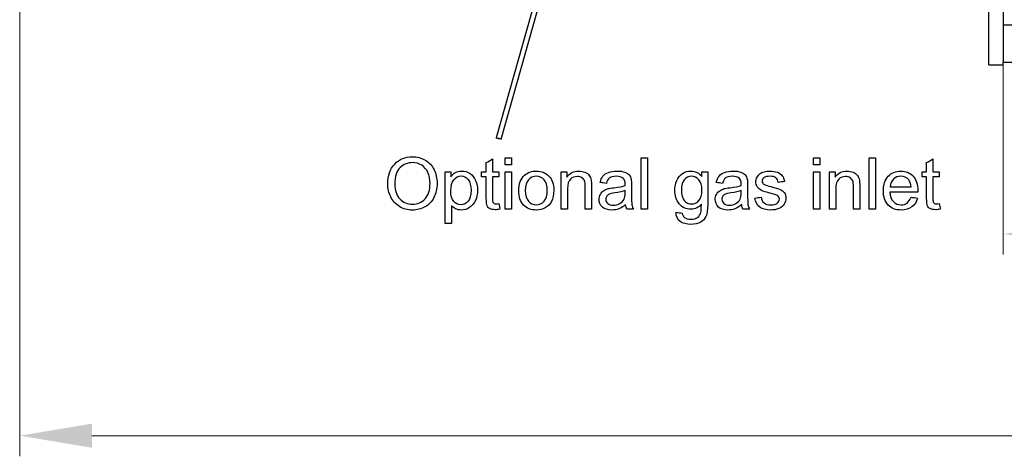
# Model space of a CAD drawing. Header units: inches. Extents: x 0 to 23760, y -13 to 16800.
# Tile 64 of 209: x 2070 to 3980, y 10356 to 11204. Entities that reach past the tile are written whole.
import ezdxf

# ---------------------------------------------------------------- set-up
doc = ezdxf.new("R2010")
doc.units = ezdxf.units.IN
doc.layers.add('254', color=7, linetype='Continuous', true_color=0xffffff)
doc.styles.add('latin_extended', font='simplex.shx')
doc.dimstyles.get("Standard").update_dxf_attribs({"dimtxt": 0.18, "dimasz": 0.18, "dimexe": 0.18, "dimexo": 0.0625, "dimgap": 0.09, "dimtad": 0, "dimtih": 1, "dimtoh": 1, "dimdec": 4, "dimzin": 0, "dimdsep": 46, "dimtxsty": 'Standard', "dimcen": 0.09, "dimadec": 0, "dimazin": 0, "dimtfac": 1, "dimtdec": 4, "dimtofl": 0, "dimtmove": 0, "dimatfit": 3, "dimfxl": 1, "dimtolj": 1, "dimtzin": 0, "dimarcsym": 0})

# ---------------------------------------------------------------- blocks, each defined once
blk = doc.blocks.new('_U15')
at = {"layer": '254', "color": 3, "linetype": 'Continuous', "lineweight": 13, "transparency": 16777216}
for p, q in [((5707, 13201.7), (5707, 10747.9)), ((3978, 11957), (3978, 10747.9)), ((4118, 10787.9), (5567, 10787.9))]:
    blk.add_line(p, q, dxfattribs=at)
at = {"layer": '254', "color": 3, "transparency": 16777216}
for points in [[(4118, 10811.3), (4118, 10764.6), (3978, 10787.9)], [(5567, 10764.6), (5567, 10811.3), (5707, 10787.9)]]:
    blk.add_solid(points, dxfattribs=at)
at = {"layer": 'Defpoints', "color": 0, "transparency": 16777216}
for p in [(5707, 13241.7), (3978, 11997), (5707, 10787.9)]:
    blk.add_point(p, dxfattribs=at)
at = {"layer": '254', "color": 2, "lineweight": 13, "transparency": 16777216, "insert": (4609.1, 10997.9), "char_height": 140, "attachment_point": 1, "style": 'latin_extended'}
blk.add_mtext('\\A1;\\C2;1727', dxfattribs=at)
blk = doc.blocks.new('_U16')
at = {"layer": '254', "color": 3, "linetype": 'Continuous', "lineweight": 13, "transparency": 16777216}
for p, q in [((8836, 13956), (8836, 10356.5)), ((2070, 13714), (2070, 10356.5)), ((2210, 10396.5), (8696, 10396.5))]:
    blk.add_line(p, q, dxfattribs=at)
at = {"layer": '254', "color": 3, "transparency": 16777216}
for points in [[(2210, 10419.8), (2210, 10373.1), (2070, 10396.5)], [(8696, 10373.1), (8696, 10419.8), (8836, 10396.5)]]:
    blk.add_solid(points, dxfattribs=at)
at = {"layer": 'Defpoints', "color": 0, "transparency": 16777216}
for p in [(8836, 13996), (2070, 13754), (8836, 10396.5)]:
    blk.add_point(p, dxfattribs=at)
at = {"layer": '254', "color": 2, "lineweight": 13, "transparency": 16777216, "insert": (5209.6, 10606.5), "char_height": 140, "attachment_point": 1, "style": 'latin_extended'}
blk.add_mtext('\\A1;6766', dxfattribs=at)

msp = doc.modelspace()

# ---------------------------------------------------------------- linework, layer by layer
at = {"layer": '254', "color": 2, "linetype": 'Continuous', "lineweight": 25}
for p, q in [((3317.142, 12122.331), (2994.303, 10974.656)), ((3003.929, 10971.948), (3326.769, 12119.623)), ((3977.956, 11528.566), (3977.956, 11193.077)), ((3949.956, 11116.477), (3949.956, 11318.977)), ((3977.956, 11193.077), (3977.956, 11120.977)), ((8167.956, 11193.077), (3977.956, 11193.077)), ((3949.956, 11116.477), (3977.956, 11116.477)), ((3977.956, 11116.477), (3977.956, 11120.977)), ((8167.956, 11120.977), (3977.956, 11120.977))]:
    msp.add_line(p, q, dxfattribs=at)
msp.add_ellipse((2999.116, 10973.302), major_axis=(-4.813, 1.354), ratio=0.11369743, dxfattribs=at)
for points, knots in [([(2797.405, 10923.672), (2806.307, 10933.061), (2817.819, 10937.742), (2841.15, 10937.742), (2849.476, 10935.561), (2864.302, 10926.717), (2869.92, 10920.572), (2877.707, 10904.793), (2879.651, 10895.839), (2879.651, 10875.706), (2877.604, 10866.625), (2869.418, 10850.61), (2863.632, 10844.556), (2856.141, 10840.454)], [0, 0, 0, 0, 0.2330217, 0.2330217, 0.38569108, 0.38569108, 0.53859195, 0.53859195, 0.69109453, 0.69109453, 0.84554726, 0.84554726, 1, 1, 1, 1]), ([(2861.897, 10907.223), (2859.134, 10913.286), (2855.118, 10917.993), (2844.527, 10924.696), (2838.566, 10926.358), (2822.603, 10926.358), (2814.532, 10923.149), (2801.038, 10910.267), (2797.661, 10899.523), (2797.661, 10872.432), (2800.91, 10862.941), (2807.382, 10856.008)], [0, 0, 0, 0, 0.16653426, 0.16653426, 0.33306851, 0.33306851, 0.57088202, 0.57088202, 0.80914583, 0.80914583, 1, 1, 1, 1]), ([(2856.141, 10840.454), (2848.62, 10836.335), (2840.536, 10834.263), (2822.424, 10834.263), (2814.015, 10836.552), (2799.196, 10845.647), (2793.578, 10851.843), (2785.944, 10867.571), (2784.026, 10875.911), (2784.026, 10901.288), (2788.477, 10914.284), (2797.405, 10923.672)], [0, 0, 0, 0, 0.1587975, 0.1587975, 0.33067245, 0.33067245, 0.50297876, 0.50297876, 0.67483187, 0.67483187, 1, 1, 1, 1]), ([(2807.382, 10856.008), (2813.88, 10849.05), (2821.989, 10845.596), (2841.739, 10845.596), (2849.926, 10849.1), (2862.793, 10863.094), (2866.016, 10873.046), (2866.016, 10894.048), (2864.656, 10901.17), (2861.897, 10907.223)], [0, 0, 0, 0, 0.27269132, 0.27269132, 0.54965457, 0.54965457, 0.82556657, 0.82556657, 1, 1, 1, 1]), ([(2906.333, 10899.011), (2908.968, 10902.695), (2911.967, 10905.447), (2918.587, 10909.142), (2922.629, 10910.063), (2933.527, 10910.063), (2939.009, 10908.463), (2948.441, 10902.107), (2952.013, 10897.601), (2956.832, 10886.016), (2958.06, 10879.646), (2958.06, 10865.32), (2956.72, 10858.647), (2951.409, 10846.799), (2947.532, 10842.226), (2937.39, 10835.926), (2932.069, 10834.34), (2922.373, 10834.34), (2918.679, 10835.19), (2912.191, 10838.663), (2909.531, 10840.838), (2907.433, 10843.473)], [0, 0, 0, 0, 0.08308039, 0.08308039, 0.16567217, 0.16567217, 0.2732647, 0.2732647, 0.38045627, 0.38045627, 0.48724488, 0.48724488, 0.60194376, 0.60194376, 0.71705564, 0.71705564, 0.83190676, 0.83190676, 0.91581625, 0.91581625, 1, 1, 1, 1]), ([(3049.311, 10902.004), (3055.527, 10907.377), (3063.125, 10910.063), (3082.056, 10910.063), (3090.191, 10906.788), (3102.828, 10893.741), (3106, 10884.737), (3106, 10863.887), (3104.614, 10856.56), (3098.991, 10845.878), (3094.934, 10841.714), (3089.577, 10838.766)], [0, 0, 0, 0, 0.19849265, 0.19849265, 0.41967017, 0.41967017, 0.6408477, 0.6408477, 0.82024724, 0.82024724, 1, 1, 1, 1]), ([(3131.429, 10898.116), (3136.75, 10906.072), (3144.425, 10910.063), (3158.853, 10910.063), (3162.879, 10909.291), (3170.186, 10906.123), (3172.911, 10904.068), (3176.556, 10898.986), (3177.835, 10895.967), (3178.577, 10892.462)], [0, 0, 0, 0, 0.43390355, 0.43390355, 0.62270127, 0.62270127, 0.81197878, 0.81197878, 1, 1, 1, 1]), ([(3201.421, 10900.188), (3203.903, 10903.36), (3207.53, 10905.805), (3216.975, 10909.193), (3222.475, 10910.063), (3234.883, 10910.063), (3239.9, 10909.329), (3247.648, 10906.405), (3250.5, 10904.598), (3254.12, 10900.163), (3255.399, 10897.4), (3256.116, 10894.023)], [0, 0, 0, 0, 0.20172981, 0.20172981, 0.40214746, 0.40214746, 0.60174034, 0.60174034, 0.80018246, 0.80018246, 1, 1, 1, 1]), ([(3392.263, 10845.468), (3386.891, 10839.124), (3380.214, 10835.977), (3362.255, 10835.977), (3354.53, 10839.559), (3343.632, 10853.936), (3340.894, 10862.557), (3340.894, 10879.518), (3342.16, 10885.882), (3347.136, 10897.579), (3350.769, 10902.107), (3360.285, 10908.451), (3365.862, 10910.063), (3380.828, 10910.063), (3387.863, 10906.609), (3393.414, 10899.676)], [0, 0, 0, 0, 0.13950219, 0.13950219, 0.31287711, 0.31287711, 0.48625203, 0.48625203, 0.60536457, 0.60536457, 0.72384961, 0.72384961, 0.84233465, 0.84233465, 1, 1, 1, 1]), ([(3404.747, 10908.426), (3404.747, 10887.551), (3404.747, 10866.676), (3404.747, 10834.519), (3403.596, 10826.538), (3398.991, 10817.123), (3395.354, 10813.397), (3385.407, 10807.939), (3379.267, 10806.584), (3363.355, 10806.584), (3356.371, 10808.528), (3345.729, 10816.305), (3343.171, 10822.163), (3343.35, 10829.966)], [0, 0, 0, 0, 0.25517086, 0.25517086, 0.3930757, 0.3930757, 0.53098054, 0.53098054, 0.66973213, 0.66973213, 0.83486607, 0.83486607, 1, 1, 1, 1]), ([(3426.645, 10900.188), (3429.127, 10903.36), (3432.754, 10905.805), (3442.199, 10909.193), (3447.699, 10910.063), (3460.106, 10910.063), (3465.124, 10909.329), (3472.872, 10906.405), (3475.724, 10904.598), (3479.344, 10900.163), (3480.623, 10897.4), (3481.339, 10894.023)], [0, 0, 0, 0, 0.20172981, 0.20172981, 0.40214746, 0.40214746, 0.60174034, 0.60174034, 0.80018246, 0.80018246, 1, 1, 1, 1]), ([(3506.384, 10904.998), (3508.277, 10906.405), (3510.894, 10907.583), (3517.487, 10909.577), (3521.017, 10910.063), (3530.482, 10910.063), (3535.471, 10909.244), (3544.066, 10905.97), (3547.251, 10903.753), (3551.332, 10898.142), (3552.739, 10894.407), (3553.506, 10889.725)], [0, 0, 0, 0, 0.1533584, 0.1533584, 0.30704293, 0.30704293, 0.53756972, 0.53756972, 0.76809651, 0.76809651, 1, 1, 1, 1]), ([(3651.741, 10898.116), (3657.062, 10906.072), (3664.737, 10910.063), (3679.165, 10910.063), (3683.191, 10909.291), (3690.498, 10906.123), (3693.223, 10904.068), (3696.868, 10898.986), (3698.147, 10895.967), (3698.889, 10892.462)], [0, 0, 0, 0, 0.43390355, 0.43390355, 0.62270127, 0.62270127, 0.81197878, 0.81197878, 1, 1, 1, 1]), ([(3811.705, 10857.748), (3809.684, 10850.329), (3805.984, 10844.561), (3795.154, 10836.387), (3788.247, 10834.34), (3769.239, 10834.34), (3760.861, 10837.601), (3748.415, 10850.661), (3745.32, 10859.794), (3745.32, 10883.764), (3748.467, 10893.23), (3761.002, 10906.686), (3769.162, 10910.063), (3788.835, 10910.063), (3796.765, 10906.763), (3809.045, 10893.562), (3812.115, 10884.302), (3812.115, 10871.613), (3812.089, 10870.513), (3812.038, 10869.055)], [0, 0, 0, 0, 0.10292701, 0.10292701, 0.206164, 0.206164, 0.33607317, 0.33607317, 0.46571564, 0.46571564, 0.59957642, 0.59957642, 0.73343719, 0.73343719, 0.86284735, 0.86284735, 0.99225751, 0.99225751, 1, 1, 1, 1]), ([(2911.936, 10851.122), (2915.722, 10846.671), (2920.275, 10844.445), (2931.096, 10844.445), (2935.791, 10846.737), (2943.555, 10855.982), (2945.499, 10863.12), (2945.499, 10882.05), (2943.578, 10888.935), (2936.008, 10898.142), (2931.455, 10900.444), (2920.966, 10900.444), (2916.351, 10897.976), (2908.277, 10888.216), (2906.282, 10881.104), (2906.282, 10862.455), (2908.149, 10855.573), (2911.936, 10851.122)], [0, 0, 0, 0, 0.12723175, 0.12723175, 0.25628109, 0.25628109, 0.38574943, 0.38574943, 0.50906887, 0.50906887, 0.63245878, 0.63245878, 0.75465072, 0.75465072, 0.87715708, 0.87715708, 1, 1, 1, 1]), ([(3001.421, 10836.105), (2997.968, 10835.389), (2994.872, 10835.031), (2987.684, 10835.031), (2984.23, 10835.722), (2979.318, 10838.536), (2977.614, 10840.407), (2975.609, 10844.982), (2975.097, 10849.817), (2975.097, 10871.076), (2975.097, 10884.967), (2975.097, 10898.858)], [0, 0, 0, 0, 0.11085216, 0.11085216, 0.2938628, 0.2938628, 0.47687344, 0.47687344, 0.65817362, 0.65817362, 1, 1, 1, 1]), ([(2987.3, 10898.858), (2987.3, 10884.745), (2987.3, 10870.632), (2987.3, 10853.015), (2987.53, 10850.764), (2987.965, 10849.766)], [0, 0, 0, 0, 0.80106486, 0.80106486, 1, 1, 1, 1]), ([(3089.577, 10838.766), (3084.23, 10835.824), (3078.398, 10834.34), (3061.948, 10834.34), (3053.736, 10837.589), (3041.252, 10850.585), (3038.106, 10859.973), (3038.106, 10885.606), (3041.841, 10895.558), (3049.311, 10902.004)], [0, 0, 0, 0, 0.16767261, 0.16767261, 0.43649186, 0.43649186, 0.70531111, 0.70531111, 1, 1, 1, 1]), ([(3087.274, 10892.974), (3083.181, 10897.579), (3078.142, 10899.881), (3065.939, 10899.881), (3060.861, 10897.593), (3052.764, 10888.42), (3050.743, 10881.462), (3050.743, 10862.915), (3052.764, 10855.982), (3056.806, 10851.352)], [0, 0, 0, 0, 0.24786736, 0.24786736, 0.49887228, 0.49887228, 0.74909053, 0.74909053, 1, 1, 1, 1]), ([(3056.806, 10851.352), (3060.848, 10846.747), (3065.939, 10844.445), (3078.167, 10844.445), (3083.245, 10846.758), (3091.342, 10856.034), (3093.363, 10863.094), (3093.363, 10881.564), (3091.369, 10888.368), (3087.274, 10892.974)], [0, 0, 0, 0, 0.2557329, 0.2557329, 0.5093347, 0.5093347, 0.76214286, 0.76214286, 1, 1, 1, 1]), ([(3165.53, 10891.26), (3164.583, 10893.741), (3162.902, 10895.723), (3158.009, 10898.679), (3155.169, 10899.421), (3146.676, 10899.421), (3142.159, 10897.745), (3134.55, 10891.107), (3132.657, 10884.813), (3132.657, 10862.361), (3132.657, 10849.169), (3132.657, 10835.977)], [0, 0, 0, 0, 0.13293898, 0.13293898, 0.26689879, 0.26689879, 0.48039724, 0.48039724, 0.69471118, 0.69471118, 1, 1, 1, 1]), ([(3166.962, 10835.977), (3166.962, 10850.67), (3166.962, 10865.363), (3166.962, 10885.044), (3166.502, 10888.779), (3165.53, 10891.26)], [0, 0, 0, 0, 0.7465338, 0.7465338, 1, 1, 1, 1]), ([(3178.577, 10892.462), (3179.011, 10890.186), (3179.242, 10886.195), (3179.242, 10865.669), (3179.242, 10850.823), (3179.242, 10835.977)], [0, 0, 0, 0, 0.27669298, 0.27669298, 1, 1, 1, 1]), ([(3244.322, 10881.948), (3244.373, 10883.637), (3244.399, 10884.711), (3244.399, 10890.16), (3243.235, 10893.704), (3237.773, 10898.5), (3233.117, 10899.881), (3221.145, 10899.881), (3216.898, 10898.883), (3211.373, 10894.841), (3209.352, 10891.26), (3208.021, 10886.118)], [0, 0, 0, 0, 0.01739916, 0.01739916, 0.21800118, 0.21800118, 0.49068665, 0.49068665, 0.74534333, 0.74534333, 1, 1, 1, 1]), ([(3256.116, 10894.023), (3256.525, 10891.925), (3256.73, 10888.165), (3256.73, 10877.258), (3256.73, 10871.801), (3256.73, 10854.908), (3257.01, 10847.698), (3258.034, 10841.657), (3259.083, 10838.74), (3260.618, 10835.977)], [0, 0, 0, 0, 0.16140093, 0.16140093, 0.32305445, 0.32305445, 0.66176908, 0.66176908, 1, 1, 1, 1]), ([(3387.377, 10893.127), (3383.437, 10897.63), (3378.705, 10899.881), (3367.704, 10899.881), (3363.072, 10897.683), (3355.425, 10888.804), (3353.506, 10882.23), (3353.506, 10863.99), (3355.399, 10857.057), (3359.185, 10852.682)], [0, 0, 0, 0, 0.24867368, 0.24867368, 0.49276352, 0.49276352, 0.73535488, 0.73535488, 1, 1, 1, 1]), ([(3359.185, 10852.682), (3362.946, 10848.333), (3367.679, 10846.133), (3379.011, 10846.133), (3383.744, 10848.308), (3391.368, 10857.006), (3393.286, 10863.811), (3393.286, 10881.948), (3391.316, 10888.625), (3387.377, 10893.127)], [0, 0, 0, 0, 0.25381577, 0.25381577, 0.50648823, 0.50648823, 0.75916069, 0.75916069, 1, 1, 1, 1]), ([(3469.546, 10881.948), (3469.597, 10883.637), (3469.623, 10884.711), (3469.623, 10890.16), (3468.459, 10893.704), (3462.997, 10898.5), (3458.341, 10899.881), (3446.369, 10899.881), (3442.122, 10898.883), (3436.597, 10894.841), (3434.576, 10891.26), (3433.245, 10886.118)], [0, 0, 0, 0, 0.01739916, 0.01739916, 0.21800118, 0.21800118, 0.49068665, 0.49068665, 0.74534333, 0.74534333, 1, 1, 1, 1]), ([(3481.339, 10894.023), (3481.749, 10891.925), (3481.953, 10888.165), (3481.953, 10877.258), (3481.953, 10871.801), (3481.953, 10854.908), (3482.234, 10847.698), (3483.258, 10841.657), (3484.307, 10838.74), (3485.842, 10835.977)], [0, 0, 0, 0, 0.16140093, 0.16140093, 0.32305445, 0.32305445, 0.66176908, 0.66176908, 1, 1, 1, 1]), ([(3508.226, 10859.513), (3508.891, 10854.652), (3510.812, 10850.92), (3517.026, 10845.724), (3521.375, 10844.445), (3532.606, 10844.445), (3536.812, 10845.558), (3542.25, 10850.175), (3543.632, 10852.861), (3543.632, 10858.745), (3542.413, 10860.933), (3538.311, 10863.606), (3534.141, 10864.988), (3518.459, 10868.953), (3512.207, 10870.901), (3505.259, 10874.222), (3502.617, 10876.52), (3499.017, 10882.383), (3498.121, 10885.632), (3498.121, 10892.411), (3498.863, 10895.404), (3500.347, 10898.142)], [0, 0, 0, 0, 0.11222426, 0.11222426, 0.22545145, 0.22545145, 0.33919566, 0.33919566, 0.45231851, 0.45231851, 0.55422256, 0.55422256, 0.62550831, 0.62550831, 0.72164773, 0.72164773, 0.81806124, 0.81806124, 0.91349327, 0.91349327, 1, 1, 1, 1]), ([(3541.508, 10888.088), (3540.971, 10891.823), (3539.382, 10894.736), (3534.141, 10898.909), (3530.457, 10899.958), (3520.045, 10899.958), (3516.019, 10899.049), (3511.194, 10895.302), (3509.991, 10893.127), (3509.991, 10889.034), (3510.503, 10887.602), (3511.501, 10886.323)], [0, 0, 0, 0, 0.19498444, 0.19498444, 0.39207231, 0.39207231, 0.62394039, 0.62394039, 0.8542769, 0.8542769, 1, 1, 1, 1]), ([(3685.842, 10891.26), (3684.895, 10893.741), (3683.214, 10895.723), (3678.321, 10898.679), (3675.481, 10899.421), (3666.988, 10899.421), (3662.471, 10897.745), (3654.862, 10891.107), (3652.969, 10884.813), (3652.969, 10862.361), (3652.969, 10849.169), (3652.969, 10835.977)], [0, 0, 0, 0, 0.13293898, 0.13293898, 0.26689879, 0.26689879, 0.48039724, 0.48039724, 0.69471118, 0.69471118, 1, 1, 1, 1]), ([(3687.274, 10835.977), (3687.274, 10850.67), (3687.274, 10865.363), (3687.274, 10885.044), (3686.814, 10888.779), (3685.842, 10891.26)], [0, 0, 0, 0, 0.7465338, 0.7465338, 1, 1, 1, 1]), ([(3698.889, 10892.462), (3699.324, 10890.186), (3699.554, 10886.195), (3699.554, 10865.669), (3699.554, 10850.823), (3699.554, 10835.977)], [0, 0, 0, 0, 0.27669298, 0.27669298, 1, 1, 1, 1]), ([(3799.145, 10879.16), (3798.607, 10885.248), (3797.038, 10889.82), (3790.6, 10897.604), (3785.509, 10899.958), (3773.665, 10899.958), (3768.894, 10898.078), (3761.232, 10890.518), (3759.109, 10885.478), (3758.699, 10879.16)], [0, 0, 0, 0, 0.18643702, 0.18643702, 0.47557822, 0.47557822, 0.73735216, 0.73735216, 1, 1, 1, 1]), ([(3855.681, 10836.105), (3852.227, 10835.389), (3849.132, 10835.031), (3841.943, 10835.031), (3838.49, 10835.722), (3833.578, 10838.536), (3831.873, 10840.407), (3829.868, 10844.982), (3829.357, 10849.817), (3829.357, 10871.076), (3829.357, 10884.967), (3829.357, 10898.858)], [0, 0, 0, 0, 0.11085216, 0.11085216, 0.2938628, 0.2938628, 0.47687344, 0.47687344, 0.65817362, 0.65817362, 1, 1, 1, 1]), ([(3841.559, 10898.858), (3841.559, 10884.745), (3841.559, 10870.632), (3841.559, 10853.015), (3841.79, 10850.764), (3842.225, 10849.766)], [0, 0, 0, 0, 0.80106486, 0.80106486, 1, 1, 1, 1]), ([(3232.222, 10836.719), (3228.001, 10835.133), (3223.499, 10834.34), (3210.708, 10834.34), (3204.593, 10836.284), (3196.049, 10844.061), (3193.9, 10849.024), (3193.9, 10858.617), (3194.73, 10861.86), (3197.942, 10867.725), (3200.077, 10870.061), (3205.284, 10873.634), (3208.226, 10874.964), (3211.501, 10875.885)], [0, 0, 0, 0, 0.13922287, 0.13922287, 0.36831446, 0.36831446, 0.59740605, 0.59740605, 0.73080116, 0.73080116, 0.86509356, 0.86509356, 1, 1, 1, 1]), ([(3211.501, 10875.885), (3213.931, 10876.525), (3217.562, 10877.149), (3232.324, 10878.904), (3239.641, 10880.311), (3244.322, 10881.948)], [0, 0, 0, 0, 0.32934662, 0.32934662, 1, 1, 1, 1]), ([(3242.353, 10855.548), (3243.657, 10858.336), (3244.322, 10862.429), (3244.322, 10869.328), (3244.322, 10870.829), (3244.322, 10872.329)], [0, 0, 0, 0, 0.78244747, 0.78244747, 1, 1, 1, 1]), ([(3457.446, 10836.719), (3453.225, 10835.133), (3448.722, 10834.34), (3435.931, 10834.34), (3429.817, 10836.284), (3421.273, 10844.061), (3419.124, 10849.024), (3419.124, 10858.617), (3419.953, 10861.86), (3423.166, 10867.725), (3425.301, 10870.061), (3430.508, 10873.634), (3433.45, 10874.964), (3436.724, 10875.885)], [0, 0, 0, 0, 0.13922287, 0.13922287, 0.36831446, 0.36831446, 0.59740605, 0.59740605, 0.73080116, 0.73080116, 0.86509356, 0.86509356, 1, 1, 1, 1]), ([(3436.724, 10875.885), (3439.155, 10876.525), (3442.786, 10877.149), (3457.548, 10878.904), (3464.865, 10880.311), (3469.546, 10881.948)], [0, 0, 0, 0, 0.32934662, 0.32934662, 1, 1, 1, 1]), ([(3467.576, 10855.548), (3468.881, 10858.336), (3469.546, 10862.429), (3469.546, 10869.328), (3469.546, 10870.829), (3469.546, 10872.329)], [0, 0, 0, 0, 0.78244747, 0.78244747, 1, 1, 1, 1]), ([(3516.208, 10883.048), (3517.436, 10882.588), (3521.037, 10881.517), (3535.727, 10877.574), (3541.78, 10875.659), (3548.646, 10872.739), (3551.357, 10870.59), (3553.302, 10867.75)], [0, 0, 0, 0, 0.25783975, 0.25783975, 0.62942163, 0.62942163, 1, 1, 1, 1]), ([(3758.009, 10869.055), (3758.469, 10861.099), (3760.733, 10855.023), (3768.804, 10846.543), (3773.87, 10844.445), (3784.409, 10844.445), (3788.247, 10845.622), (3791.444, 10847.975)], [0, 0, 0, 0, 0.36346586, 0.36346586, 0.7280825, 0.7280825, 1, 1, 1, 1]), ([(3213.547, 10865.243), (3211.475, 10864.322), (3209.826, 10862.999), (3207.587, 10859.487), (3206.998, 10857.543), (3206.998, 10852.145), (3208.264, 10849.422), (3213.215, 10845.033), (3216.822, 10843.959), (3226.338, 10843.959), (3230.534, 10844.982), (3237.901, 10849.126), (3240.613, 10851.966), (3242.353, 10855.548)], [0, 0, 0, 0, 0.12145343, 0.12145343, 0.24416853, 0.24416853, 0.43341591, 0.43341591, 0.62363355, 0.62363355, 0.81181677, 0.81181677, 1, 1, 1, 1]), ([(3438.771, 10865.243), (3436.699, 10864.322), (3435.05, 10862.999), (3432.81, 10859.487), (3432.222, 10857.543), (3432.222, 10852.145), (3433.488, 10849.422), (3438.438, 10845.033), (3442.046, 10843.959), (3451.562, 10843.959), (3455.757, 10844.982), (3463.125, 10849.126), (3465.837, 10851.966), (3467.576, 10855.548)], [0, 0, 0, 0, 0.12145343, 0.12145343, 0.24416853, 0.24416853, 0.43341591, 0.43341591, 0.62363355, 0.62363355, 0.81181677, 0.81181677, 1, 1, 1, 1]), ([(3553.302, 10867.75), (3555.271, 10864.936), (3556.244, 10861.431), (3556.244, 10853.168), (3555.029, 10849.313), (3550.283, 10842.066), (3546.829, 10839.277), (3537.824, 10835.338), (3532.734, 10834.34), (3517.64, 10834.34), (3510.452, 10836.284), (3500.577, 10844.112), (3497.431, 10849.92), (3496.075, 10857.594)], [0, 0, 0, 0, 0.1384103, 0.1384103, 0.27427317, 0.27427317, 0.41080822, 0.41080822, 0.54734327, 0.54734327, 0.77367163, 0.77367163, 1, 1, 1, 1]), ([(2990.063, 10847.361), (2991.061, 10846.773), (2992.442, 10846.492), (2995.64, 10846.492), (2997.431, 10846.645), (2999.656, 10846.952)], [0, 0, 0, 0, 0.568, 0.568, 1, 1, 1, 1]), ([(3355.297, 10828.2), (3355.783, 10824.517), (3357.171, 10821.84), (3362.486, 10817.865), (3366.655, 10816.74), (3377.63, 10816.74), (3382.005, 10817.865), (3388.195, 10822.419), (3390.311, 10825.612), (3392.007, 10832.191), (3392.314, 10837.461), (3392.263, 10845.468)], [0, 0, 0, 0, 0.16329456, 0.16329456, 0.38229489, 0.38229489, 0.61936807, 0.61936807, 0.85644125, 0.85644125, 1, 1, 1, 1]), ([(3844.322, 10847.361), (3845.32, 10846.773), (3846.701, 10846.492), (3849.899, 10846.492), (3851.69, 10846.645), (3853.916, 10846.952)], [0, 0, 0, 0, 0.568, 0.568, 1, 1, 1, 1])]:
    msp.add_open_spline(points, degree=3, knots=knots, dxfattribs=at)
for points in [[(2975.097, 10926.358), (2979.165, 10928.814), (2983.233, 10931.27), (2987.3, 10933.726)], [(2975.097, 10908.426), (2975.097, 10914.403), (2975.097, 10920.381), (2975.097, 10926.358)], [(2987.3, 10933.726), (2987.3, 10925.293), (2987.3, 10916.859), (2987.3, 10908.426)], [(3011.731, 10921.856), (3011.731, 10926.563), (3011.731, 10931.27), (3011.731, 10935.977)], [(3011.731, 10935.977), (3015.824, 10935.977), (3019.917, 10935.977), (3024.01, 10935.977)], [(3024.01, 10935.977), (3024.01, 10931.27), (3024.01, 10926.563), (3024.01, 10921.856)], [(3275.481, 10835.977), (3275.481, 10869.311), (3275.481, 10902.644), (3275.481, 10935.977)], [(3275.481, 10935.977), (3279.574, 10935.977), (3283.667, 10935.977), (3287.761, 10935.977)], [(3287.761, 10935.977), (3287.761, 10902.644), (3287.761, 10869.311), (3287.761, 10835.977)], [(3609.735, 10921.856), (3609.735, 10926.563), (3609.735, 10931.27), (3609.735, 10935.977)], [(3609.735, 10935.977), (3613.829, 10935.977), (3617.922, 10935.977), (3622.015, 10935.977)], [(3622.015, 10935.977), (3622.015, 10931.27), (3622.015, 10926.563), (3622.015, 10921.856)], [(3718.101, 10835.977), (3718.101, 10869.311), (3718.101, 10902.644), (3718.101, 10935.977)], [(3718.101, 10935.977), (3722.194, 10935.977), (3726.287, 10935.977), (3730.38, 10935.977)], [(3730.38, 10935.977), (3730.38, 10902.644), (3730.38, 10869.311), (3730.38, 10835.977)], [(3829.357, 10926.358), (3833.424, 10928.814), (3837.492, 10931.27), (3841.559, 10933.726)], [(3829.357, 10908.426), (3829.357, 10914.403), (3829.357, 10920.381), (3829.357, 10926.358)], [(3841.559, 10933.726), (3841.559, 10925.293), (3841.559, 10916.859), (3841.559, 10908.426)], [(2895.154, 10808.221), (2895.154, 10841.622), (2895.154, 10875.024), (2895.154, 10908.426)], [(2895.154, 10908.426), (2898.88, 10908.426), (2902.607, 10908.426), (2906.333, 10908.426)], [(2906.333, 10908.426), (2906.333, 10905.287), (2906.333, 10902.149), (2906.333, 10899.011)], [(2966.093, 10908.426), (2969.094, 10908.426), (2972.096, 10908.426), (2975.097, 10908.426)], [(2966.093, 10898.858), (2966.093, 10902.047), (2966.093, 10905.236), (2966.093, 10908.426)], [(2987.3, 10908.426), (2991.419, 10908.426), (2995.537, 10908.426), (2999.656, 10908.426)], [(2999.656, 10908.426), (2999.656, 10905.236), (2999.656, 10902.047), (2999.656, 10898.858)], [(3024.01, 10921.856), (3019.917, 10921.856), (3015.824, 10921.856), (3011.731, 10921.856)], [(3011.731, 10835.977), (3011.731, 10860.127), (3011.731, 10884.276), (3011.731, 10908.426)], [(3011.731, 10908.426), (3015.824, 10908.426), (3019.917, 10908.426), (3024.01, 10908.426)], [(3024.01, 10908.426), (3024.01, 10884.276), (3024.01, 10860.127), (3024.01, 10835.977)], [(3120.378, 10835.977), (3120.378, 10860.127), (3120.378, 10884.276), (3120.378, 10908.426)], [(3120.378, 10908.426), (3124.061, 10908.426), (3127.745, 10908.426), (3131.429, 10908.426)], [(3131.429, 10908.426), (3131.429, 10904.989), (3131.429, 10901.552), (3131.429, 10898.116)], [(3393.414, 10908.426), (3397.192, 10908.426), (3400.969, 10908.426), (3404.747, 10908.426)], [(3393.414, 10899.676), (3393.414, 10902.593), (3393.414, 10905.509), (3393.414, 10908.426)], [(3622.015, 10921.856), (3617.922, 10921.856), (3613.829, 10921.856), (3609.735, 10921.856)], [(3609.735, 10835.977), (3609.735, 10860.127), (3609.735, 10884.276), (3609.735, 10908.426)], [(3609.735, 10908.426), (3613.829, 10908.426), (3617.922, 10908.426), (3622.015, 10908.426)], [(3622.015, 10908.426), (3622.015, 10884.276), (3622.015, 10860.127), (3622.015, 10835.977)], [(3640.69, 10835.977), (3640.69, 10860.127), (3640.69, 10884.276), (3640.69, 10908.426)], [(3640.69, 10908.426), (3644.373, 10908.426), (3648.057, 10908.426), (3651.741, 10908.426)], [(3651.741, 10908.426), (3651.741, 10904.989), (3651.741, 10901.552), (3651.741, 10898.116)], [(3820.352, 10908.426), (3823.354, 10908.426), (3826.355, 10908.426), (3829.357, 10908.426)], [(3820.352, 10898.858), (3820.352, 10902.047), (3820.352, 10905.236), (3820.352, 10908.426)], [(3841.559, 10908.426), (3845.678, 10908.426), (3849.797, 10908.426), (3853.916, 10908.426)], [(3853.916, 10908.426), (3853.916, 10905.236), (3853.916, 10902.047), (3853.916, 10898.858)], [(2975.097, 10898.858), (2972.096, 10898.858), (2969.094, 10898.858), (2966.093, 10898.858)], [(2999.656, 10898.858), (2995.537, 10898.858), (2991.419, 10898.858), (2987.3, 10898.858)], [(3196.024, 10887.755), (3197.124, 10892.897), (3198.914, 10897.042), (3201.421, 10900.188)], [(3208.021, 10886.118), (3204.022, 10886.664), (3200.023, 10887.21), (3196.024, 10887.755)], [(3421.247, 10887.755), (3422.347, 10892.897), (3424.138, 10897.042), (3426.645, 10900.188)], [(3433.245, 10886.118), (3429.246, 10886.664), (3425.247, 10887.21), (3421.247, 10887.755)], [(3500.347, 10898.142), (3501.805, 10900.904), (3503.826, 10903.181), (3506.384, 10904.998)], [(3553.506, 10889.725), (3549.507, 10889.179), (3545.508, 10888.634), (3541.508, 10888.088)], [(3829.357, 10898.858), (3826.355, 10898.858), (3823.354, 10898.858), (3820.352, 10898.858)], [(3853.916, 10898.858), (3849.797, 10898.858), (3845.678, 10898.858), (3841.559, 10898.858)], [(3244.322, 10872.329), (3239.871, 10870.513), (3233.169, 10868.978), (3224.266, 10867.699)], [(3469.546, 10872.329), (3465.095, 10870.513), (3458.392, 10868.978), (3449.49, 10867.699)], [(3511.501, 10886.323), (3512.498, 10884.992), (3514.059, 10883.918), (3516.208, 10883.048)], [(3812.038, 10869.055), (3794.028, 10869.055), (3776.018, 10869.055), (3758.009, 10869.055)], [(3758.699, 10879.16), (3772.181, 10879.16), (3785.663, 10879.16), (3799.145, 10879.16)], [(2987.965, 10849.766), (2988.4, 10848.743), (2989.091, 10847.95), (2990.063, 10847.361)], [(3224.266, 10867.699), (3219.226, 10866.957), (3215.645, 10866.138), (3213.547, 10865.243)], [(3449.49, 10867.699), (3444.45, 10866.957), (3440.869, 10866.138), (3438.771, 10865.243)], [(3496.075, 10857.594), (3500.125, 10858.234), (3504.176, 10858.873), (3508.226, 10859.513)], [(3791.444, 10847.975), (3794.617, 10850.354), (3797.149, 10854.115), (3799.017, 10859.308)], [(3799.017, 10859.308), (3803.246, 10858.788), (3807.476, 10858.268), (3811.705, 10857.748)], [(3842.225, 10849.766), (3842.659, 10848.743), (3843.35, 10847.95), (3844.322, 10847.361)], [(2907.433, 10843.473), (2907.433, 10831.722), (2907.433, 10819.972), (2907.433, 10808.221)], [(2999.656, 10846.952), (3000.245, 10843.336), (3000.833, 10839.721), (3001.421, 10836.105)], [(3024.01, 10835.977), (3019.917, 10835.977), (3015.824, 10835.977), (3011.731, 10835.977)], [(3132.657, 10835.977), (3128.564, 10835.977), (3124.471, 10835.977), (3120.378, 10835.977)], [(3179.242, 10835.977), (3175.149, 10835.977), (3171.055, 10835.977), (3166.962, 10835.977)], [(3245.346, 10844.905), (3240.792, 10841.043), (3236.417, 10838.305), (3232.222, 10836.719)], [(3247.801, 10835.977), (3246.522, 10838.51), (3245.704, 10841.503), (3245.346, 10844.905)], [(3260.618, 10835.977), (3256.346, 10835.977), (3252.074, 10835.977), (3247.801, 10835.977)], [(3287.761, 10835.977), (3283.667, 10835.977), (3279.574, 10835.977), (3275.481, 10835.977)], [(3343.35, 10829.966), (3347.332, 10829.377), (3351.315, 10828.789), (3355.297, 10828.2)], [(3470.569, 10844.905), (3466.016, 10841.043), (3461.641, 10838.305), (3457.446, 10836.719)], [(3473.025, 10835.977), (3471.746, 10838.51), (3470.928, 10841.503), (3470.569, 10844.905)], [(3485.842, 10835.977), (3481.57, 10835.977), (3477.298, 10835.977), (3473.025, 10835.977)], [(3622.015, 10835.977), (3617.922, 10835.977), (3613.829, 10835.977), (3609.735, 10835.977)], [(3652.969, 10835.977), (3648.876, 10835.977), (3644.783, 10835.977), (3640.69, 10835.977)], [(3699.554, 10835.977), (3695.461, 10835.977), (3691.368, 10835.977), (3687.274, 10835.977)], [(3730.38, 10835.977), (3726.287, 10835.977), (3722.194, 10835.977), (3718.101, 10835.977)], [(3853.916, 10846.952), (3854.504, 10843.336), (3855.092, 10839.721), (3855.681, 10836.105)], [(2907.433, 10808.221), (2903.34, 10808.221), (2899.247, 10808.221), (2895.154, 10808.221)]]:
    msp.add_open_spline(points, degree=3, dxfattribs=at)

# ---------------------------------------------------------------- dimensions: what is measured, and where the dimension line sits
at = {"layer": '254', "color": 2, "linetype": 'Continuous', "lineweight": 13}
dim = msp.add_linear_dim(base=(8835.956, 10396.477), p1=(2069.976, 13753.977), p2=(8835.956, 13995.977), dimstyle='Standard', override={"dimscale": 40, "dimtxt": 3.5, "dimasz": 3.5, "dimexe": 1, "dimexo": 1, "dimgap": 1.75, "dimtad": 1, "dimtih": 1, "dimtoh": 0, "dimdec": 0, "dimlfac": 1, "dimzin": 8, "dimdsep": 46, "dimlunit": 2, "dimtxsty": 'latin_extended', "dimsah": 1, "dimse1": 0, "dimse2": 0, "dimsd1": 0, "dimsd2": 0, "dimclrd": 3, "dimclre": 3, "dimclrt": 2, "dimtol": 0, "dimtm": -0.1, "dimtfac": 0.714286, "dimtdec": 3, "dimtofl": 1, "dimtmove": 0, "dimtzin": 8, "dimlwd": 13, "dimlwe": 13}, dxfattribs=at)
dim.commit()
dim.dimension.update_dxf_attribs({"geometry": '_U16', "text_midpoint": (5452.966, 10396.477), "dimtype": 160})
dim = msp.add_linear_dim(base=(5706.956, 10787.926), p1=(3977.956, 11996.977), p2=(5706.956, 13241.747), text='\\C2;1727', dimstyle='Standard', override={"dimscale": 40, "dimtxt": 3.5, "dimasz": 3.5, "dimexe": 1, "dimexo": 1, "dimgap": 1.75, "dimtad": 1, "dimtih": 1, "dimtoh": 0, "dimdec": 2, "dimlfac": 0.025, "dimzin": 8, "dimdsep": 46, "dimlunit": 2, "dimpost": '', "dimtxsty": 'latin_extended', "dimsah": 1, "dimse1": 0, "dimse2": 0, "dimsd1": 0, "dimsd2": 0, "dimclrd": 3, "dimclre": 3, "dimclrt": 2, "dimtol": 0, "dimtm": -0.1, "dimtfac": 0.714286, "dimtdec": 3, "dimtofl": 1, "dimtmove": 0, "dimtzin": 8, "dimlwd": 13, "dimlwe": 13}, dxfattribs=at)
dim.commit()
dim.dimension.update_dxf_attribs({"geometry": '_U15', "text_midpoint": (4842.456, 10787.926), "dimtype": 160})

doc.saveas('drawing.dxf')
